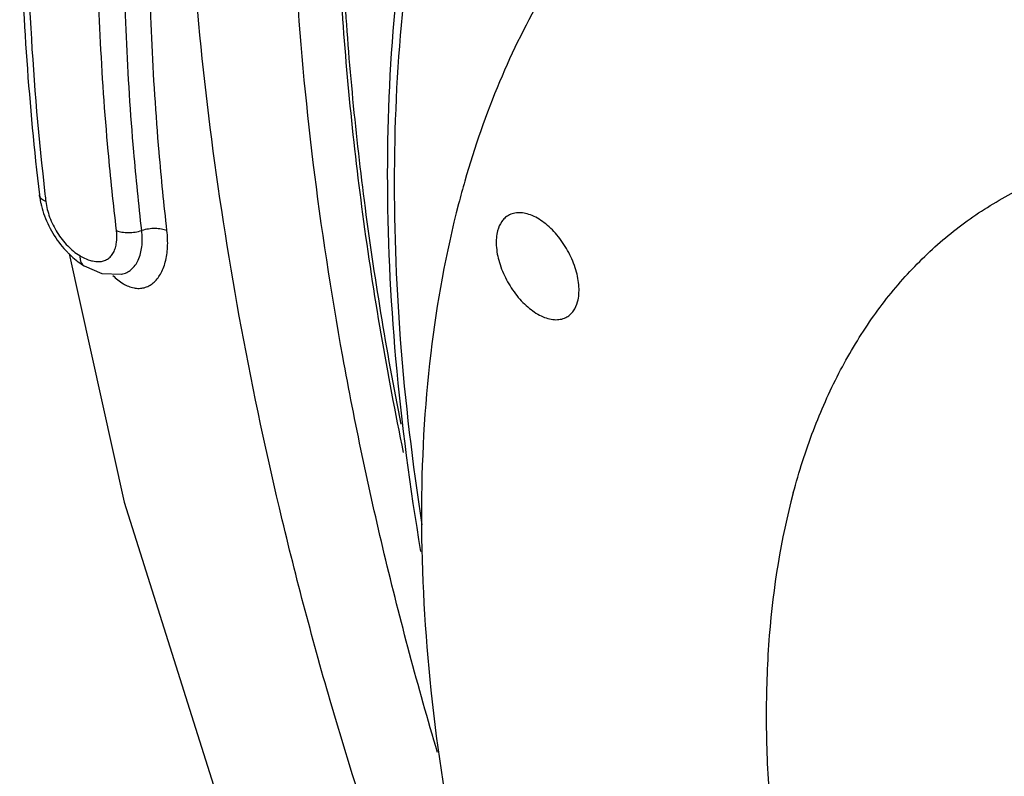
# Model space of a CAD drawing. Header units: inches. Extents: x 0 to 34, y 0 to 22.
# Tile 121 of 164: x 26 to 26.6, y 14 to 14.5. Entities that reach past the tile are written whole.
import ezdxf

# ---------------------------------------------------------------- set-up
doc = ezdxf.new("R2010")
doc.units = ezdxf.units.IN
doc.header["$LTSCALE"] = 1.87
doc.header["$MEASUREMENT"] = 0
doc.layers.get('0').update_dxf_attribs({"linetype": 'CONTINUOUS'})
doc.layers.add('3_ALL_AXES', color=7, linetype='CONTINUOUS')
doc.layers.add('7_ALL_FEATURES', color=7, linetype='CONTINUOUS')

msp = doc.modelspace()

# ---------------------------------------------------------------- linework, layer by layer
at = {"color": 7, "linetype": 'Continuous'}
for p, q in [((25.98444, 14.39734), (25.98528, 14.39223)), ((26.03937, 14.34432), (26.03941, 14.34433))]:
    msp.add_line(p, q, dxfattribs=at)
for points in [[(26.00445, 14.35789), (26.04116, 14.19202), (26.12059, 13.94047), (26.22055, 13.69833), (26.30759, 13.52571)], [(26.01435, 14.34999), (26.02624, 14.34491), (26.03937, 14.34432)]]:
    msp.add_lwpolyline(points, dxfattribs=at)
msp.add_arc((28.0175, 14.62948), 2.04251, 186.51525, 186.6499, dxfattribs=at)
for points, knots in [([(25.99108, 14.82553), (25.98103, 14.75748), (25.97122, 14.61437), (25.97977, 14.47135), (25.98818, 14.39772)], [0, 0, 0, 0, 0.481393, 1, 1, 1, 1]), ([(25.97153, 14.63486), (25.9713, 14.61557), (25.97172, 14.53624), (25.97749, 14.45696), (25.98444, 14.39734)], [0, 0, 0, 0, 0.243262, 1, 1, 1, 1]), ([(26.03597, 14.3735), (26.03388, 14.39115), (26.02667, 14.46011), (26.02326, 14.5295), (26.02319, 14.58108)], [0, 0, 0, 0, 0.256207, 1, 1, 1, 1]), ([(26.05283, 14.37351), (26.05083, 14.39103), (26.04393, 14.45952), (26.0408, 14.5284), (26.04091, 14.57959)], [0, 0, 0, 0, 0.256172, 1, 1, 1, 1]), ([(26.06968, 14.37345), (26.0677, 14.39087), (26.0609, 14.45899), (26.05781, 14.5275), (26.0579, 14.57843)], [0, 0, 0, 0, 0.256105, 1, 1, 1, 1]), ([(26.38352, 13.55348), (26.34063, 13.6345), (26.26382, 13.80017), (26.18941, 14.01466), (26.14384, 14.18735), (26.11706, 14.3151), (26.09757, 14.44097), (26.08941, 14.52438), (26.08664, 14.56554)], [0, 0, 0, 0, 0.259005, 0.514848, 0.64032, 0.763378, 0.883453, 1, 1, 1, 1]), ([(26.2504, 14.02497), (26.23735, 14.06887), (26.21383, 14.15647), (26.1861, 14.28796), (26.16633, 14.41726), (26.15839, 14.50284), (26.15587, 14.54499)], [0, 0, 0, 0, 0.259441, 0.513518, 0.760825, 1, 1, 1, 1]), ([(26.22768, 14.22527), (26.2168, 14.27798), (26.19894, 14.38205), (26.18861, 14.48715), (26.18563, 14.53874)], [0, 0, 0, 0, 0.510224, 1, 1, 1, 1]), ([(26.22605, 14.2442), (26.21627, 14.29365), (26.20017, 14.39131), (26.19073, 14.48985), (26.18795, 14.53825)], [0, 0, 0, 0, 0.50979, 1, 1, 1, 1]), ([(25.98873, 14.39295), (25.98814, 14.39319), (25.98706, 14.39373), (25.98571, 14.39477), (25.98479, 14.39598), (25.98449, 14.39689), (25.98444, 14.39734)], [0, 0, 0, 0, 0.299463, 0.561893, 0.790922, 1, 1, 1, 1]), ([(25.98528, 14.39223), (25.98544, 14.39149), (25.98614, 14.38847), (25.98707, 14.38551), (25.98788, 14.38332)], [0, 0, 0, 0, 0.246543, 1, 1, 1, 1]), ([(25.98873, 14.39295), (25.98915, 14.38938), (25.99103, 14.38211), (25.99606, 14.372), (26.00286, 14.36318), (26.00849, 14.3585), (26.01144, 14.35674)], [0, 0, 0, 0, 0.244982, 0.507215, 0.765589, 1, 1, 1, 1]), ([(25.98788, 14.38332), (25.98957, 14.37874), (25.99394, 14.36997), (25.99996, 14.36222), (26.00335, 14.35877)], [0, 0, 0, 0, 0.502371, 1, 1, 1, 1]), ([(26.02439, 14.35276), (26.02539, 14.35281), (26.02735, 14.35313), (26.03004, 14.35435), (26.03231, 14.35629), (26.03408, 14.35886), (26.03534, 14.36195), (26.03636, 14.36687), (26.03629, 14.37082), (26.03597, 14.3735)], [0, 0, 0, 0, 0.111618, 0.218953, 0.327102, 0.440964, 0.564065, 0.698239, 1, 1, 1, 1]), ([(26.0335, 14.34357), (26.03563, 14.34145), (26.03993, 14.33786), (26.04625, 14.33517), (26.0511, 14.33474), (26.05449, 14.33521), (26.05768, 14.33646), (26.06167, 14.33917), (26.06583, 14.34447), (26.06898, 14.35274), (26.07038, 14.36267), (26.0701, 14.36976), (26.06968, 14.37345)], [0, 0, 0, 0, 0.133021, 0.245998, 0.297261, 0.346779, 0.396271, 0.44736, 0.558869, 0.687803, 0.835469, 1, 1, 1, 1]), ([(26.03597, 14.3735), (26.03714, 14.37303), (26.03978, 14.37235), (26.04548, 14.37194), (26.04997, 14.37261), (26.05283, 14.37351)], [0, 0, 0, 0, 0.2212, 0.473189, 1, 1, 1, 1]), ([(26.03941, 14.34433), (26.04057, 14.34455), (26.04286, 14.34529), (26.04707, 14.34807), (26.05112, 14.35395), (26.05335, 14.36314), (26.05324, 14.36992), (26.05283, 14.37351)], [0, 0, 0, 0, 0.100654, 0.202876, 0.426097, 0.690831, 1, 1, 1, 1]), ([(26.06968, 14.37345), (26.06851, 14.37393), (26.06587, 14.37461), (26.06018, 14.37504), (26.0557, 14.3744), (26.05283, 14.37351)], [0, 0, 0, 0, 0.221576, 0.473712, 1, 1, 1, 1]), ([(26.00335, 14.35877), (26.00381, 14.3583), (26.00564, 14.35649), (26.00759, 14.35479), (26.0091, 14.35361)], [0, 0, 0, 0, 0.253224, 1, 1, 1, 1]), ([(26.01144, 14.35674), (26.01143, 14.356), (26.01152, 14.35459), (26.01206, 14.35264), (26.01298, 14.35104), (26.01388, 14.35027), (26.01435, 14.34999)], [0, 0, 0, 0, 0.289215, 0.549536, 0.783065, 1, 1, 1, 1]), ([(26.01144, 14.35674), (26.01202, 14.35639), (26.01427, 14.35513), (26.01666, 14.35409), (26.01848, 14.35355)], [0, 0, 0, 0, 0.262706, 1, 1, 1, 1]), ([(26.0091, 14.35361), (26.00953, 14.35327), (26.01122, 14.35199), (26.01299, 14.3508), (26.01435, 14.34999)], [0, 0, 0, 0, 0.253885, 1, 1, 1, 1]), ([(26.01848, 14.35355), (26.01899, 14.3534), (26.02092, 14.3529), (26.02293, 14.35268), (26.02439, 14.35276)], [0, 0, 0, 0, 0.264322, 1, 1, 1, 1])]:
    msp.add_open_spline(points, degree=3, knots=knots, dxfattribs=at)
at = {"layer": '3_ALL_AXES', "color": 7, "linetype": 'Continuous'}
for points, knots in [([(26.48798, 14.19828), (26.49176, 14.21239), (26.50047, 14.23963), (26.51746, 14.27799), (26.53797, 14.31255), (26.56185, 14.34305), (26.58894, 14.36925), (26.61905, 14.39093), (26.65193, 14.4079), (26.6753, 14.41591), (26.68726, 14.4191)], [0, 0, 0, 0, 0.140423, 0.27433, 0.402408, 0.525721, 0.645566, 0.763457, 0.881045, 1, 1, 1, 1]), ([(26.29767, 14.38358), (26.29681, 14.38309), (26.29518, 14.38188), (26.29239, 14.37864), (26.29108, 14.37555), (26.2905, 14.37339)], [0, 0, 0, 0, 0.232934, 0.473777, 1, 1, 1, 1]), ([(26.34395, 14.326), (26.3448, 14.32918), (26.34526, 14.33644), (26.34307, 14.34761), (26.33834, 14.35898), (26.33152, 14.36943), (26.32328, 14.37793), (26.31555, 14.38292), (26.30937, 14.38501), (26.30511, 14.38557), (26.30114, 14.38515), (26.29874, 14.3842), (26.29767, 14.38358)], [0, 0, 0, 0, 0.115361, 0.249541, 0.395686, 0.543931, 0.683963, 0.807377, 0.861658, 0.911088, 0.956646, 1, 1, 1, 1]), ([(26.2905, 14.37339), (26.28965, 14.37021), (26.28919, 14.36295), (26.29138, 14.35178), (26.29611, 14.34041), (26.30293, 14.32996), (26.31116, 14.32146), (26.3189, 14.31647), (26.32508, 14.31438), (26.32934, 14.31382), (26.33331, 14.31424), (26.33571, 14.31519), (26.33678, 14.31581)], [0, 0, 0, 0, 0.115361, 0.249541, 0.395686, 0.543931, 0.683963, 0.807377, 0.861658, 0.911088, 0.956646, 1, 1, 1, 1]), ([(26.33678, 14.31581), (26.33764, 14.3163), (26.33927, 14.31751), (26.34206, 14.32075), (26.34337, 14.32384), (26.34395, 14.326)], [0, 0, 0, 0, 0.232934, 0.473777, 1, 1, 1, 1]), ([(26.48798, 14.19828), (26.47966, 14.16723), (26.47183, 14.11807), (26.46925, 14.05063), (26.47194, 13.97712), (26.48563, 13.88104), (26.51686, 13.76392), (26.56227, 13.64622), (26.62054, 13.5314), (26.68995, 13.42283), (26.76847, 13.32367), (26.8538, 13.23686), (26.92992, 13.17577), (26.99215, 13.13564), (27.03804, 13.11063), (27.08366, 13.09035), (27.12869, 13.07495), (27.1728, 13.06455), (27.21567, 13.05925), (27.25698, 13.0591), (27.29641, 13.06413), (27.33366, 13.07434), (27.36841, 13.08964), (27.40036, 13.10993), (27.41943, 13.1265), (27.42837, 13.13546)], [0, 0, 0, 0, 0.056303, 0.086553, 0.118146, 0.185, 0.256016, 0.329991, 0.405528, 0.481132, 0.555304, 0.626633, 0.693895, 0.725717, 0.756209, 0.785325, 0.813056, 0.839437, 0.864552, 0.88854, 0.911594, 0.933962, 0.955939, 0.977843, 1, 1, 1, 1])]:
    msp.add_open_spline(points, degree=3, knots=knots, dxfattribs=at)
at = {"layer": '7_ALL_FEATURES', "color": 7, "linetype": 'Continuous'}
msp.add_arc((26.89499, 14.22684), 0.65165, 163.99129, 165.37211, dxfattribs=at)
for points, knots in [([(26.23931, 14.1593), (26.23207, 14.20186), (26.22103, 14.28564), (26.21519, 14.40918), (26.22052, 14.52656), (26.23701, 14.63649), (26.26459, 14.73778), (26.30309, 14.82927), (26.35222, 14.90983), (26.39247, 14.95628), (26.41402, 14.97702)], [0, 0, 0, 0, 0.149228, 0.291699, 0.426924, 0.554696, 0.67515, 0.788808, 0.89663, 1, 1, 1, 1]), ([(26.41323, 14.95952), (26.39275, 14.93975), (26.35441, 14.89551), (26.30731, 14.81885), (26.27001, 14.73166), (26.24285, 14.63496), (26.22604, 14.52978), (26.21974, 14.41727), (26.22397, 14.29862), (26.23356, 14.21803), (26.24, 14.17705)], [0, 0, 0, 0, 0.102758, 0.210169, 0.323605, 0.444017, 0.571899, 0.707374, 0.850233, 1, 1, 1, 1]), ([(27.60109, 12.85861), (27.61531, 12.87156), (27.64227, 12.9002), (27.67679, 12.94946), (27.70569, 13.00518), (27.72875, 13.06686), (27.74584, 13.13399), (27.75683, 13.20603), (27.76165, 13.28241), (27.76027, 13.36251), (27.75271, 13.4457), (27.73904, 13.5313), (27.71936, 13.61861), (27.685, 13.73755), (27.62803, 13.88578), (27.54033, 14.05734), (27.4354, 14.21891), (27.33537, 14.34217), (27.24946, 14.43122), (27.18363, 14.49176), (27.11631, 14.54623), (27.04803, 14.59419), (26.97934, 14.63525), (26.9108, 14.66907), (26.84294, 14.69538), (26.77629, 14.71393), (26.7114, 14.72459), (26.64877, 14.7272), (26.58893, 14.72172), (26.55071, 14.71256), (26.53242, 14.70664)], [0, 0, 0, 0, 0.02257, 0.045942, 0.070354, 0.096005, 0.123024, 0.151477, 0.18138, 0.212701, 0.245372, 0.279289, 0.314319, 0.350311, 0.424449, 0.500209, 0.575959, 0.650064, 0.686033, 0.721036, 0.75492, 0.787557, 0.818842, 0.848706, 0.877121, 0.904102, 0.929718, 0.9541, 0.977447, 1, 1, 1, 1]), ([(26.39939, 14.62947), (26.38431, 14.61574), (26.35581, 14.58518), (26.31976, 14.53231), (26.29005, 14.47227), (26.27506, 14.42906), (26.26861, 14.40656)], [0, 0, 0, 0, 0.233957, 0.476867, 0.731485, 1, 1, 1, 1]), ([(26.26446, 14.39141), (26.2559, 14.35864), (26.24332, 14.28928), (26.23756, 14.18021), (26.24424, 14.06411), (26.26324, 13.94287), (26.29425, 13.81841), (26.33676, 13.69275), (26.39007, 13.56793), (26.45332, 13.44598), (26.52548, 13.32888), (26.60537, 13.21855), (26.6917, 13.11677), (26.78306, 13.02521), (26.87797, 12.94534), (26.97493, 12.87845), (27.07237, 12.82565), (27.139, 12.7995), (27.17188, 12.78932)], [0, 0, 0, 0, 0.05134, 0.106455, 0.165217, 0.227303, 0.292234, 0.359418, 0.428179, 0.497786, 0.567477, 0.636491, 0.704087, 0.769574, 0.832339, 0.891875, 0.94782, 1, 1, 1, 1])]:
    msp.add_open_spline(points, degree=3, knots=knots, dxfattribs=at)

doc.saveas('drawing.dxf')
